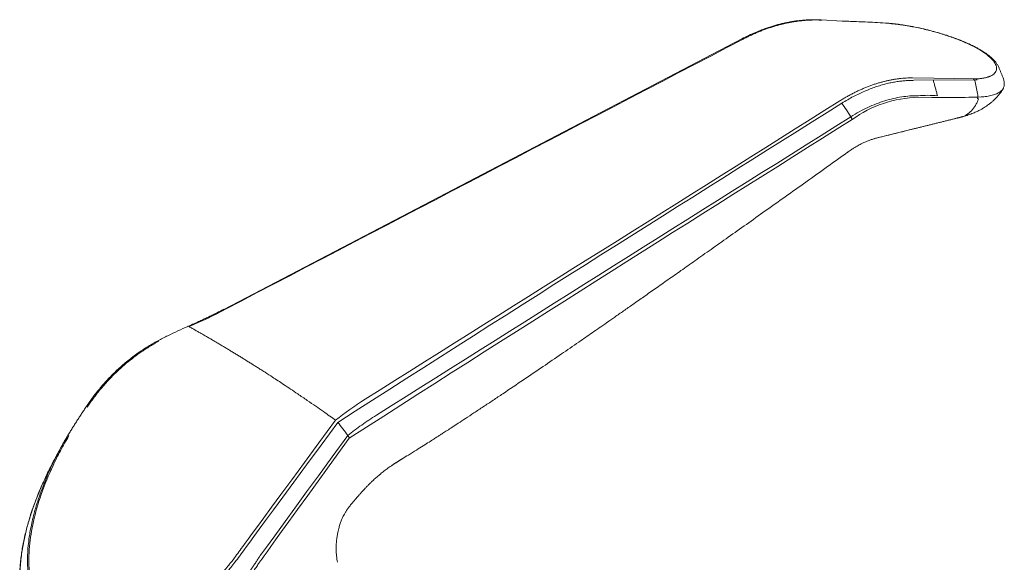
# Model space of a CAD drawing. Header units: millimetres. Extents: x 4119 to 4595, y 1349 to 1685.
# Tile 6 of 8: x 4356 to 4464, y 1485 to 1545. Entities that reach past the tile are written whole.
import ezdxf

# ---------------------------------------------------------------- set-up
doc = ezdxf.new("R2010")
doc.units = ezdxf.units.MM
doc.layers.add('1', color=7, linetype='Continuous', true_color=0xffffff)
doc.layers.add('尺寸线层', color=3, linetype='Continuous', lineweight=18)

msp = doc.modelspace()

# ---------------------------------------------------------------- linework, layer by layer
at = {"layer": '1', "color": 7, "linetype": 'Continuous', "lineweight": 18}
for p, q in [((4446.305, 1544.623), (4443.987, 1544.751)), ((4435.241, 1542.655), (4378.18, 1512.859)), ((4450.344, 1531.79), (4454.166, 1532.736)), ((4446.908, 1530.166), (4446.9, 1530.16))]:
    msp.add_line(p, q, dxfattribs=at)
at = {"layer": '1', "color": 7, "linetype": 'Continuous', "lineweight": 13}
for p, q in [((4461.192, 1538.154), (4460.864, 1538.147)), ((4464.08, 1538.256), (4464.078, 1538.26)), ((4454.696, 1536.218), (4456.171, 1536.207)), ((4461.264, 1536.237), (4461.295, 1536.237)), ((4461.297, 1536.252), (4461.633, 1536.269)), ((4459.325, 1534.018), (4459.334, 1534.02)), ((4378.208, 1512.776), (4376.848, 1512.094))]:
    msp.add_line(p, q, dxfattribs=at)
at = {"layer": '1', "color": 7, "linetype": 'Continuous', "lineweight": 18}
for points, knots in [([(4443.986, 1544.749), (4443.758, 1544.762), (4443.31, 1544.777), (4442.664, 1544.763), (4442.085, 1544.727), (4441.573, 1544.676), (4441.104, 1544.614), (4440.654, 1544.541), (4440.214, 1544.458), (4439.78, 1544.363), (4439.344, 1544.256), (4438.899, 1544.134), (4438.441, 1543.995), (4437.948, 1543.832), (4437.389, 1543.629), (4436.739, 1543.368), (4436.012, 1543.044), (4435.503, 1542.791), (4435.243, 1542.654)], [0, 0, 0, 0, 0.0818204, 0.1594175, 0.2264736, 0.2833046, 0.3361497, 0.3874205, 0.4371182, 0.4854458, 0.534448, 0.5846574, 0.6360752, 0.6893023, 0.7516514, 0.825281, 0.9101767, 1, 1, 1, 1]), ([(4444.082, 1544.722), (4443.963, 1544.728), (4443.723, 1544.739), (4443.359, 1544.744), (4442.99, 1544.739), (4442.616, 1544.725), (4442.238, 1544.7), (4441.855, 1544.664), (4441.468, 1544.619), (4441.077, 1544.562), (4440.683, 1544.495), (4440.285, 1544.417), (4439.884, 1544.328), (4439.482, 1544.229), (4439.076, 1544.118), (4438.669, 1543.996), (4438.261, 1543.863), (4437.851, 1543.72), (4437.441, 1543.565), (4437.03, 1543.4), (4436.62, 1543.224), (4436.209, 1543.037), (4435.8, 1542.841), (4435.528, 1542.701), (4435.392, 1542.631)], [0, 0, 0, 0, 0.0431365, 0.0865703, 0.1302918, 0.174291, 0.2185574, 0.2630801, 0.3078478, 0.3528488, 0.398071, 0.443502, 0.4891289, 0.5349386, 0.5809176, 0.6270522, 0.6733284, 0.7197317, 0.7662478, 0.812862, 0.8595594, 0.9063249, 0.9531435, 1, 1, 1, 1]), ([(4451.099, 1544.406), (4450.705, 1544.428), (4449.954, 1544.467), (4448.885, 1544.519), (4447.921, 1544.562), (4447.071, 1544.595), (4446.543, 1544.614), (4446.301, 1544.623)], [0, 0, 0, 0, 0.2415581, 0.4629973, 0.6643146, 0.8455092, 1, 1, 1, 1]), ([(4446.305, 1544.623), (4446.307, 1544.623), (4446.324, 1544.621), (4446.356, 1544.616), (4446.386, 1544.601), (4446.402, 1544.594)], [0, 0, 0, 0, 0.0487508, 0.5029451, 1, 1, 1, 1]), ([(4451.161, 1544.379), (4451.141, 1544.391), (4451.119, 1544.399), (4451.088, 1544.406), (4451.079, 1544.407), (4451.07, 1544.408)], [0, 0, 0, 0, 0.714509, 0.714509, 1, 1, 1, 1]), ([(4463.551, 1539.543), (4463.512, 1539.637), (4463.419, 1539.821), (4463.232, 1540.083), (4463.012, 1540.334), (4462.766, 1540.571), (4462.502, 1540.792), (4462.251, 1540.982), (4462.014, 1541.146), (4461.795, 1541.289), (4461.575, 1541.424), (4461.315, 1541.575), (4460.978, 1541.759), (4460.54, 1541.98), (4459.988, 1542.236), (4459.309, 1542.521), (4458.576, 1542.798), (4457.811, 1543.059), (4457.037, 1543.298), (4456.192, 1543.534), (4455.283, 1543.759), (4454.322, 1543.966), (4453.444, 1544.126), (4452.665, 1544.244), (4452.032, 1544.325), (4451.637, 1544.362), (4451.46, 1544.377)], [0, 0, 0, 0, 0.0398657, 0.0792257, 0.1157581, 0.1553793, 0.1883762, 0.2179071, 0.2434617, 0.265064, 0.2850596, 0.3082031, 0.3381355, 0.3748459, 0.4183242, 0.4685613, 0.525542, 0.5727125, 0.6236664, 0.6784055, 0.7369245, 0.7992196, 0.8652878, 0.9114658, 0.9593392, 1, 1, 1, 1]), ([(4461.089, 1538.249), (4461.144, 1538.252), (4461.253, 1538.258), (4461.409, 1538.27), (4461.56, 1538.286), (4461.705, 1538.304), (4461.845, 1538.326), (4461.978, 1538.351), (4462.106, 1538.379), (4462.229, 1538.409), (4462.345, 1538.443), (4462.456, 1538.48), (4462.562, 1538.52), (4462.725, 1538.591), (4462.924, 1538.701), (4463.119, 1538.865), (4463.252, 1539.049), (4463.347, 1539.319), (4463.309, 1539.703), (4463.014, 1540.215), (4462.485, 1540.756), (4461.734, 1541.305), (4460.772, 1541.849), (4459.631, 1542.375), (4458.355, 1542.865), (4457.219, 1543.231), (4456.295, 1543.49), (4455.595, 1543.668), (4454.89, 1543.83), (4454.263, 1543.959), (4453.719, 1544.059), (4453.258, 1544.137), (4452.809, 1544.205), (4452.371, 1544.264), (4451.944, 1544.314), (4451.67, 1544.339), (4451.533, 1544.351)], [0, 0, 0, 0, 0.0106904, 0.0213439, 0.0319701, 0.0425784, 0.0531784, 0.0637795, 0.0743909, 0.0850219, 0.0956817, 0.106379, 0.1171227, 0.1279213, 0.1596181, 0.1910414, 0.2221124, 0.2530142, 0.3150377, 0.3776479, 0.4396109, 0.5000611, 0.5605203, 0.6224655, 0.6850692, 0.7471039, 0.7780065, 0.8090815, 0.840499, 0.8721918, 0.8937161, 0.915055, 0.936279, 0.9574611, 0.9786761, 1, 1, 1, 1]), ([(4446.052, 1535.826), (4446.114, 1535.865), (4446.237, 1535.942), (4446.423, 1536.054), (4446.61, 1536.165), (4446.798, 1536.273), (4446.986, 1536.379), (4447.175, 1536.482), (4447.365, 1536.583), (4447.555, 1536.681), (4447.746, 1536.777), (4447.937, 1536.87), (4448.128, 1536.961), (4448.32, 1537.049), (4448.513, 1537.134), (4448.705, 1537.217), (4448.898, 1537.296), (4449.091, 1537.374), (4449.347, 1537.472), (4449.664, 1537.587), (4450.042, 1537.714), (4450.42, 1537.829), (4450.795, 1537.933), (4451.169, 1538.026), (4451.54, 1538.107), (4451.909, 1538.177), (4452.275, 1538.235), (4452.638, 1538.282), (4452.997, 1538.318), (4453.352, 1538.343), (4453.704, 1538.357), (4453.935, 1538.357), (4454.05, 1538.357)], [0, 0, 0, 0, 0.0232496, 0.0465471, 0.069891, 0.0932796, 0.1167112, 0.1401842, 0.1636969, 0.1872475, 0.2108343, 0.2344556, 0.2581096, 0.2817945, 0.3055084, 0.3292497, 0.3530164, 0.3768066, 0.4006187, 0.4473899, 0.494101, 0.5407377, 0.5872859, 0.6337316, 0.6800609, 0.7262604, 0.7723167, 0.8182165, 0.8639472, 0.9094961, 0.954851, 1, 1, 1, 1]), ([(4446.278, 1535.572), (4446.491, 1535.703), (4446.914, 1535.961), (4447.548, 1536.308), (4448.173, 1536.622), (4448.788, 1536.901), (4449.393, 1537.148), (4449.985, 1537.363), (4450.564, 1537.547), (4451.131, 1537.702), (4451.682, 1537.829), (4452.22, 1537.93), (4452.742, 1538.005), (4453.248, 1538.056), (4453.739, 1538.087), (4454.058, 1538.089), (4454.216, 1538.091)], [0, 0, 0, 0, 0.0806644, 0.1599318, 0.2377814, 0.3141981, 0.3891819, 0.4627369, 0.5348665, 0.6055744, 0.6748633, 0.7427356, 0.8091931, 0.8742297, 0.9378351, 1, 1, 1, 1]), ([(4460.768, 1538.241), (4460.79, 1538.226), (4460.812, 1538.207), (4460.853, 1538.163), (4460.871, 1538.138), (4460.905, 1538.081), (4460.919, 1538.051), (4460.942, 1537.987), (4460.952, 1537.953), (4460.958, 1537.919)], [0, 0, 0, 0, 0.25, 0.25, 0.5, 0.5, 0.75, 0.75, 1, 1, 1, 1]), ([(4463.92, 1536.946), (4463.96, 1537.002), (4464.03, 1537.116), (4464.099, 1537.284), (4464.138, 1537.423), (4464.157, 1537.53), (4464.171, 1537.651), (4464.174, 1537.824), (4464.14, 1538.078), (4464.08, 1538.269), (4464.035, 1538.375)], [0, 0, 0, 0, 0.1380816, 0.2686522, 0.3666204, 0.4318816, 0.4873173, 0.6147807, 0.7858802, 1, 1, 1, 1]), ([(4454.674, 1536.398), (4454.083, 1536.404), (4453.479, 1536.36), (4452.253, 1536.169), (4451.631, 1536.023), (4450.381, 1535.632), (4449.753, 1535.388), (4448.501, 1534.805), (4447.878, 1534.466), (4447.262, 1534.083)], [0, 0, 0, 0, 0.25, 0.25, 0.5, 0.5, 0.75, 0.75, 1, 1, 1, 1]), ([(4459.66, 1534.11), (4459.845, 1534.161), (4460.212, 1534.273), (4460.709, 1534.459), (4461.151, 1534.653), (4461.511, 1534.834), (4461.808, 1535.001), (4462.033, 1535.14), (4462.236, 1535.274), (4462.454, 1535.43), (4462.696, 1535.618), (4462.906, 1535.798), (4463.074, 1535.953), (4463.232, 1536.108), (4463.43, 1536.317), (4463.671, 1536.599), (4463.833, 1536.818), (4463.916, 1536.939)], [0, 0, 0, 0, 0.111561, 0.2245912, 0.3185173, 0.3979417, 0.4633494, 0.5155032, 0.5521677, 0.6028427, 0.6670873, 0.7265281, 0.7602715, 0.7964397, 0.8491767, 0.9190391, 1, 1, 1, 1]), ([(4461.206, 1536.048), (4461.221, 1536.077), (4461.234, 1536.109), (4461.254, 1536.178), (4461.262, 1536.215), (4461.27, 1536.29), (4461.271, 1536.328), (4461.267, 1536.404), (4461.262, 1536.441), (4461.254, 1536.476)], [0, 0, 0, 0, 0.25, 0.25, 0.5, 0.5, 0.75, 0.75, 1, 1, 1, 1]), ([(4447.262, 1534.083), (4447.279, 1534.057), (4447.295, 1534.03), (4447.324, 1533.976), (4447.338, 1533.948), (4447.361, 1533.893), (4447.371, 1533.865), (4447.388, 1533.812), (4447.394, 1533.786), (4447.399, 1533.76)], [0, 0, 0, 0, 0.25, 0.25, 0.5, 0.5, 0.75, 0.75, 1, 1, 1, 1]), ([(4454.192, 1532.743), (4454.313, 1532.774), (4454.557, 1532.835), (4454.923, 1532.925), (4455.29, 1533.017), (4455.658, 1533.108), (4456.027, 1533.2), (4456.398, 1533.291), (4456.771, 1533.384), (4457.144, 1533.476), (4457.519, 1533.569), (4457.896, 1533.662), (4458.274, 1533.756), (4458.525, 1533.818), (4458.651, 1533.849)], [0, 0, 0, 0, 0.0787545, 0.1583235, 0.2387128, 0.3199279, 0.4019744, 0.4848575, 0.5685823, 0.6531539, 0.738577, 0.8248561, 0.9119957, 1, 1, 1, 1]), ([(4459.246, 1533.998), (4459.23, 1533.994), (4459.188, 1533.983), (4459.117, 1533.965), (4459.032, 1533.944), (4458.943, 1533.922), (4458.849, 1533.899), (4458.752, 1533.875), (4458.685, 1533.858), (4458.651, 1533.849)], [0, 0, 0, 0, 0.0860204, 0.2301792, 0.3775899, 0.5282601, 0.6822054, 0.8394454, 1, 1, 1, 1]), ([(4450.197, 1531.754), (4450.529, 1531.836), (4451.196, 1532), (4452.191, 1532.246), (4453.188, 1532.493), (4453.858, 1532.66), (4454.192, 1532.743)], [0, 0, 0, 0, 0.2480592, 0.4989907, 0.7504269, 1, 1, 1, 1]), ([(4446.887, 1530.151), (4447.023, 1530.249), (4447.277, 1530.424), (4447.63, 1530.649), (4447.932, 1530.827), (4448.182, 1530.966), (4448.382, 1531.07), (4448.553, 1531.155), (4448.729, 1531.238), (4448.942, 1531.334), (4449.211, 1531.445), (4449.533, 1531.565), (4449.905, 1531.684), (4450.165, 1531.753), (4450.303, 1531.784)], [0, 0, 0, 0, 0.1200242, 0.2244851, 0.3135848, 0.3874812, 0.4462992, 0.4901436, 0.5343078, 0.5948649, 0.6717712, 0.7649715, 0.8744026, 1, 1, 1, 1]), ([(4397.844, 1496.387), (4398.072, 1496.526), (4398.593, 1496.847), (4399.365, 1497.329), (4400.121, 1497.805), (4400.756, 1498.208), (4401.269, 1498.535), (4401.662, 1498.787), (4401.941, 1498.966), (4402.146, 1499.098), (4402.416, 1499.272), (4402.817, 1499.53), (4403.381, 1499.896), (4404.061, 1500.339), (4404.86, 1500.861), (4405.781, 1501.467), (4406.795, 1502.137), (4407.855, 1502.841), (4409.335, 1503.83), (4411.17, 1505.064), (4413.322, 1506.525), (4415.351, 1507.913), (4416.908, 1508.985), (4418.032, 1509.763), (4418.778, 1510.28), (4419.554, 1510.819), (4420.387, 1511.4), (4421.286, 1512.026), (4422.249, 1512.699), (4423.314, 1513.445), (4424.487, 1514.268), (4425.772, 1515.17), (4427.137, 1516.13), (4428.58, 1517.146), (4430.167, 1518.265), (4431.904, 1519.491), (4433.797, 1520.83), (4435.788, 1522.241), (4437.877, 1523.725), (4440.066, 1525.281), (4442.352, 1526.91), (4444.642, 1528.545), (4446.168, 1529.637), (4446.9, 1530.16)], [0, 0, 0, 0, 0.0128725, 0.0295893, 0.0440098, 0.0561507, 0.066021, 0.0735102, 0.0788173, 0.0821622, 0.0854168, 0.0945295, 0.1055614, 0.1185112, 0.1345136, 0.1527166, 0.1731207, 0.1947807, 0.2160255, 0.2618364, 0.3054202, 0.3467675, 0.3858733, 0.4011564, 0.4161229, 0.4319733, 0.4491872, 0.4677627, 0.4876987, 0.5089943, 0.5339892, 0.5606302, 0.5889209, 0.6188665, 0.6504692, 0.6876958, 0.7269835, 0.7683317, 0.8117405, 0.8572101, 0.9047404, 0.9543312, 1, 1, 1, 1]), ([(4374.231, 1510.979), (4373.866, 1510.821), (4373.133, 1510.492), (4372.03, 1509.961), (4371.298, 1509.586), (4370.932, 1509.393)], [0, 0, 0, 0, 0.3333962, 0.6667294, 1, 1, 1, 1]), ([(4374.363, 1510.953), (4374.48, 1510.888), (4374.713, 1510.757), (4375.063, 1510.558), (4375.415, 1510.358), (4375.768, 1510.156), (4376.121, 1509.953), (4376.476, 1509.747), (4376.831, 1509.54), (4377.187, 1509.331), (4377.544, 1509.12), (4377.902, 1508.908), (4378.261, 1508.694), (4378.621, 1508.478), (4378.981, 1508.26), (4379.342, 1508.041), (4379.704, 1507.82), (4380.067, 1507.597), (4380.43, 1507.372), (4380.795, 1507.145), (4381.159, 1506.917), (4381.525, 1506.687), (4381.892, 1506.455), (4382.293, 1506.2), (4382.849, 1505.844), (4383.683, 1505.304), (4384.883, 1504.515), (4386.158, 1503.661), (4387.348, 1502.85), (4388.29, 1502.201), (4389.123, 1501.621), (4389.848, 1501.112), (4390.295, 1500.795), (4390.5, 1500.65)], [0, 0, 0, 0, 0.0227255, 0.0454512, 0.0681772, 0.0909034, 0.1136297, 0.1363563, 0.159083, 0.1818099, 0.204537, 0.2272642, 0.2499916, 0.272719, 0.2954466, 0.3181742, 0.3409019, 0.3636297, 0.3863574, 0.4090852, 0.431813, 0.4545407, 0.4772683, 0.4999959, 0.5290813, 0.5804454, 0.6540881, 0.7500088, 0.8134337, 0.8701451, 0.9201433, 0.9634282, 1, 1, 1, 1]), ([(4370.953, 1509.402), (4370.524, 1509.174), (4369.678, 1508.686), (4368.472, 1507.867), (4367.338, 1506.981), (4366.296, 1506.051), (4365.343, 1505.087), (4364.479, 1504.099), (4363.711, 1503.117), (4363.248, 1502.454), (4363.035, 1502.133)], [0, 0, 0, 0, 0.1344489, 0.2709514, 0.4034488, 0.5319787, 0.6565348, 0.777099, 0.8936602, 1, 1, 1, 1]), ([(4371.021, 1509.339), (4370.929, 1509.289), (4370.747, 1509.189), (4370.476, 1509.035), (4370.207, 1508.877), (4369.942, 1508.715), (4369.679, 1508.55), (4369.419, 1508.382), (4368.952, 1508.069), (4368.286, 1507.593), (4367.445, 1506.924), (4366.574, 1506.158), (4365.677, 1505.276), (4364.951, 1504.472), (4364.424, 1503.836), (4364.083, 1503.404), (4363.753, 1502.965), (4363.436, 1502.521), (4363.233, 1502.22), (4363.133, 1502.07)], [0, 0, 0, 0, 0.028966, 0.0578748, 0.0867247, 0.1155139, 0.1442405, 0.1729027, 0.201499, 0.3004405, 0.3997492, 0.4993525, 0.6212283, 0.7474876, 0.7984725, 0.8492274, 0.899741, 0.950002, 1, 1, 1, 1]), ([(4371.021, 1509.339), (4371.01, 1509.353), (4371, 1509.366), (4370.982, 1509.386), (4370.974, 1509.393), (4370.961, 1509.403), (4370.956, 1509.405), (4370.952, 1509.404), (4370.952, 1509.404), (4370.952, 1509.404)], [0, 0, 0, 0, 0.3199296, 0.3199296, 0.6398592, 0.6398592, 0.9597889, 0.9597889, 1, 1, 1, 1]), ([(4360.627, 1498.315), (4360.61, 1498.285), (4360.522, 1498.131), (4360.366, 1497.85), (4360.16, 1497.473), (4359.959, 1497.093), (4359.762, 1496.711), (4359.57, 1496.327), (4359.261, 1495.692), (4358.853, 1494.803), (4358.379, 1493.665), (4357.96, 1492.543), (4357.524, 1491.225), (4357.114, 1489.727), (4356.822, 1488.26), (4356.609, 1486.685), (4356.529, 1485.187), (4356.616, 1483.643), (4356.816, 1482.367), (4357.125, 1481.234), (4357.56, 1480.168), (4358.079, 1479.262), (4358.705, 1478.446), (4359.392, 1477.757), (4360.195, 1477.16), (4361.081, 1476.681), (4361.98, 1476.351), (4363.014, 1476.098), (4364.124, 1475.967), (4365.377, 1475.986), (4366.696, 1476.158), (4367.991, 1476.479), (4369.346, 1476.95), (4370.424, 1477.418), (4371.367, 1477.9), (4372.279, 1478.414), (4373.495, 1479.195), (4374.728, 1480.139), (4375.736, 1481.014), (4376.422, 1481.653), (4377.122, 1482.343), (4377.65, 1482.901), (4378.054, 1483.349), (4378.285, 1483.613), (4378.598, 1483.977), (4378.987, 1484.448), (4379.447, 1485.029), (4379.971, 1485.725), (4380.329, 1486.238), (4390.741, 1500.406)], [0, 0, 0, 0, 0.0019045, 0.0098912, 0.0178824, 0.025878, 0.0338775, 0.041881, 0.0498882, 0.0734832, 0.0968764, 0.1197316, 0.1418496, 0.1770042, 0.2106855, 0.231712, 0.2746807, 0.3055184, 0.3336354, 0.36277, 0.3884655, 0.4178073, 0.4413424, 0.4673105, 0.4930683, 0.5189644, 0.5448202, 0.5655525, 0.597711, 0.6249846, 0.652423, 0.6870017, 0.7114016, 0.7427756, 0.7591332, 0.7752732, 0.8052355, 0.8440455, 0.8648668, 0.8814358, 0.8972575, 0.9204295, 0.9245737, 0.9311256, 0.9400854, 0.9514533, 0.9652294, 0.9814127, 1, 1, 1, 1]), ([(4390.5, 1500.65), (4380.103, 1486.513), (4379.817, 1486.098), (4379.327, 1485.424), (4378.676, 1484.575), (4377.958, 1483.708), (4376.914, 1482.549), (4375.621, 1481.271), (4373.757, 1479.71), (4371.604, 1478.264), (4369.531, 1477.26), (4367.836, 1476.687), (4366.169, 1476.291), (4364.193, 1476.143), (4362.404, 1476.435), (4361.137, 1476.907), (4360.188, 1477.419), (4359.265, 1478.145), (4358.108, 1479.459), (4357.166, 1481.384), (4356.683, 1484.011), (4356.704, 1486.667), (4357.167, 1489.535), (4358.037, 1492.537), (4358.997, 1494.876), (4359.77, 1496.464), (4360.196, 1497.286), (4360.642, 1498.104), (4360.958, 1498.649), (4361.113, 1498.916)], [0, 0, 0, 0, 0.0126223, 0.0281084, 0.0464585, 0.0723529, 0.0910921, 0.1341658, 0.1751321, 0.230561, 0.285953, 0.3148738, 0.343747, 0.3976325, 0.4496745, 0.4751549, 0.5001179, 0.5327597, 0.5662348, 0.6351943, 0.689909, 0.7492897, 0.8052588, 0.8658914, 0.9310368, 0.9480189, 0.9649461, 0.9827734, 1, 1, 1, 1]), ([(4395.002, 1501.196), (4394.445, 1500.844), (4393.904, 1500.482), (4392.854, 1499.738), (4392.346, 1499.356), (4391.857, 1498.966)], [0, 0, 0, 0, 0.5, 0.5, 1, 1, 1, 1]), ([(4355.754, 1482.027), (4355.792, 1481.528), (4355.915, 1480.59), (4356.243, 1479.283), (4356.726, 1478.037), (4357.36, 1476.923), (4358.083, 1476.018), (4358.744, 1475.385), (4359.281, 1474.968), (4359.886, 1474.566), (4360.694, 1474.131), (4361.849, 1473.706), (4363.082, 1473.447), (4364.404, 1473.341), (4365.71, 1473.386), (4366.942, 1473.56), (4367.943, 1473.779), (4368.741, 1474.003), (4369.449, 1474.239), (4370.337, 1474.576), (4371.342, 1475.026), (4372.397, 1475.583), (4373.554, 1476.266), (4374.905, 1477.174), (4376.191, 1478.198), (4377.244, 1479.141), (4378.066, 1479.939), (4378.88, 1480.799), (4379.574, 1481.589), (4380.274, 1482.432), (4380.871, 1483.204), (4381.389, 1483.919), (4381.726, 1484.406), (4382.016, 1484.839), (4382.19, 1485.111), (4392.002, 1498.654)], [0, 0, 0, 0, 0.0434703, 0.0835915, 0.1237142, 0.1700484, 0.2085211, 0.2391147, 0.2618207, 0.2766335, 0.3116629, 0.3524174, 0.3954461, 0.4296941, 0.4728903, 0.5102161, 0.5352483, 0.5577516, 0.5777274, 0.5951761, 0.6331858, 0.6636913, 0.6866991, 0.7349895, 0.78509, 0.8074482, 0.838071, 0.8682657, 0.8928962, 0.913773, 0.9469234, 0.9627761, 0.9769061, 0.9893139, 1, 1, 1, 1]), ([(4361.113, 1498.916), (4361.096, 1498.926), (4361.081, 1498.934), (4361.054, 1498.949), (4361.042, 1498.955), (4361.024, 1498.964), (4361.017, 1498.967), (4361.012, 1498.97), (4361.01, 1498.97), (4361.01, 1498.971)], [0, 0, 0, 0, 0.2971216, 0.2971216, 0.5942433, 0.5942433, 0.8913649, 0.8913649, 1, 1, 1, 1]), ([(4391.857, 1498.966), (4382.067, 1485.529), (4382.056, 1485.514), (4382.041, 1485.491), (4382.025, 1485.465), (4382.009, 1485.437), (4381.997, 1485.418), (4381.992, 1485.409)], [0, 0, 0, 0, 0.1747264, 0.3614859, 0.5605718, 0.7802377, 1, 1, 1, 1]), ([(4391.857, 1498.966), (4391.866, 1498.953), (4391.888, 1498.923), (4391.921, 1498.871), (4391.956, 1498.806), (4391.986, 1498.731), (4391.997, 1498.679), (4392.002, 1498.654)], [0, 0, 0, 0, 0.132093, 0.2988841, 0.5003136, 0.7522618, 1, 1, 1, 1]), ([(4381.992, 1485.409), (4381.919, 1485.296), (4381.775, 1485.07), (4381.553, 1484.734), (4381.328, 1484.402), (4381.099, 1484.072), (4380.866, 1483.745), (4380.629, 1483.421), (4380.388, 1483.1), (4380.143, 1482.782), (4379.895, 1482.468), (4379.643, 1482.157), (4379.387, 1481.85), (4379.127, 1481.546), (4378.864, 1481.247), (4378.597, 1480.951), (4377.91, 1480.208), (4376.758, 1479.07), (4375.072, 1477.651), (4373.298, 1476.403), (4371.811, 1475.553), (4370.664, 1475.004), (4369.611, 1474.56), (4368.287, 1474.106), (4366.703, 1473.741), (4365.402, 1473.595), (4364.387, 1473.579), (4363.701, 1473.617), (4362.973, 1473.701), (4362.027, 1473.88), (4360.859, 1474.257), (4359.892, 1474.759), (4359.037, 1475.349), (4358.154, 1476.123), (4357.354, 1477.158), (4356.776, 1478.221), (4356.299, 1479.357), (4355.921, 1480.803), (4355.738, 1482.474), (4355.729, 1484.074), (4355.86, 1485.64), (4356.08, 1486.97), (4356.291, 1487.954), (4356.46, 1488.644), (4356.648, 1489.335), (4356.855, 1490.028), (4357.081, 1490.72), (4357.324, 1491.413), (4357.585, 1492.103), (4357.862, 1492.793), (4358.154, 1493.479), (4358.462, 1494.163), (4358.783, 1494.843), (4359.119, 1495.519), (4359.468, 1496.19), (4359.759, 1496.725), (4359.933, 1497.036), (4359.984, 1497.127)], [0, 0, 0, 0, 0.0068902, 0.01378, 0.0206696, 0.0275589, 0.0344479, 0.0413368, 0.0482255, 0.0551139, 0.0620022, 0.0688904, 0.0757784, 0.0826663, 0.0895542, 0.096442, 0.1033299, 0.1420615, 0.1807937, 0.2195305, 0.2582744, 0.2744619, 0.2906103, 0.3229382, 0.3552229, 0.3875124, 0.4037829, 0.4198616, 0.432082, 0.4522366, 0.4845751, 0.5168737, 0.5294856, 0.5590772, 0.6013143, 0.6224759, 0.6435724, 0.6857198, 0.7205563, 0.7490328, 0.7824251, 0.8123058, 0.8253354, 0.838364, 0.8513915, 0.8644179, 0.8774438, 0.8904691, 0.9034941, 0.9165188, 0.9295432, 0.9425671, 0.9555909, 0.9686149, 0.9816391, 0.9946638, 1, 1, 1, 1]), ([(4359.992, 1497.141), (4359.932, 1497.035), (4359.763, 1496.732), (4359.486, 1496.221), (4359.274, 1495.816), (4359.168, 1495.608)], [0, 0, 0, 0, 0.2098214, 0.5976233, 1, 1, 1, 1]), ([(4395.329, 1494.626), (4395.47, 1494.744), (4395.754, 1494.974), (4396.186, 1495.3), (4396.493, 1495.514), (4396.652, 1495.621)], [0, 0, 0, 0, 0.3335612, 0.6639101, 1, 1, 1, 1]), ([(4358.326, 1493.859), (4358.324, 1493.855), (4358.186, 1493.549), (4357.931, 1492.965), (4357.558, 1492.046), (4357.218, 1491.134), (4356.919, 1490.249), (4356.684, 1489.486), (4356.49, 1488.789), (4356.314, 1488.094), (4356.155, 1487.386), (4356.018, 1486.676), (4355.907, 1485.985), (4355.817, 1485.29), (4355.752, 1484.592), (4355.711, 1483.881), (4355.7, 1483.132), (4355.715, 1482.518), (4355.744, 1482.153), (4355.754, 1482.054)], [0, 0, 0, 0, 0.0011294, 0.0772294, 0.1473551, 0.2315544, 0.3051225, 0.3680536, 0.4218313, 0.4787706, 0.5416205, 0.5991298, 0.6573481, 0.7161714, 0.7758096, 0.8363836, 0.900473, 0.9729079, 1, 1, 1, 1]), ([(4391.862, 1490.927), (4391.942, 1491.027), (4392.111, 1491.237), (4392.359, 1491.539), (4392.573, 1491.794), (4392.759, 1492.014), (4392.934, 1492.217), (4393.125, 1492.436), (4393.343, 1492.68), (4393.564, 1492.923), (4393.751, 1493.123), (4393.884, 1493.264), (4393.993, 1493.376), (4394.096, 1493.482), (4394.213, 1493.6), (4394.374, 1493.761), (4394.622, 1494), (4394.956, 1494.308), (4395.219, 1494.535), (4395.367, 1494.658)], [0, 0, 0, 0, 0.0678017, 0.1470069, 0.2193872, 0.2830973, 0.3361085, 0.3830229, 0.4475597, 0.5267554, 0.5750697, 0.6073658, 0.6361467, 0.6654922, 0.6955438, 0.7411374, 0.8077053, 0.8943844, 1, 1, 1, 1]), ([(4390.711, 1484.986), (4390.668, 1485.217), (4390.603, 1485.682), (4390.565, 1486.362), (4390.577, 1486.99), (4390.625, 1487.538), (4390.693, 1488.002), (4390.77, 1488.384), (4390.845, 1488.688), (4390.935, 1489.011), (4391.052, 1489.365), (4391.201, 1489.742), (4391.347, 1490.063), (4391.458, 1490.279), (4391.546, 1490.438), (4391.619, 1490.562), (4391.689, 1490.676), (4391.755, 1490.775), (4391.807, 1490.852), (4391.852, 1490.913), (4391.869, 1490.936), (4391.874, 1490.943)], [0, 0, 0, 0, 0.0935242, 0.1874959, 0.2716228, 0.3456924, 0.4096029, 0.4633379, 0.5069429, 0.5416795, 0.6085798, 0.6754289, 0.7373982, 0.7956469, 0.8284735, 0.8646009, 0.9039233, 0.9394376, 0.9672604, 0.9879217, 1, 1, 1, 1])]:
    msp.add_open_spline(points, degree=3, knots=knots, dxfattribs=at)
at = {"layer": '1', "color": 7, "linetype": 'Continuous', "lineweight": 13}
msp.add_open_spline([(4441.133, 1544.613), (4441.077, 1544.588), (4441.018, 1544.564), (4440.957, 1544.541)], degree=3, dxfattribs=at)
for points, knots in [([(4438.68, 1544.052), (4438.703, 1544.052), (4438.725, 1544.053), (4438.799, 1544.057), (4438.851, 1544.061), (4438.902, 1544.065)], [0, 0, 0, 0, 0.2973555, 0.2973555, 1, 1, 1, 1]), ([(4461.662, 1536.265), (4461.747, 1536.271), (4461.83, 1536.278), (4462.141, 1536.309), (4462.357, 1536.34), (4462.752, 1536.42), (4462.933, 1536.468), (4463.262, 1536.58), (4463.41, 1536.644), (4463.672, 1536.787), (4463.787, 1536.867), (4463.928, 1536.996), (4463.97, 1537.04), (4464.007, 1537.085)], [0, 0, 0, 0, 0.0732818, 0.0732818, 0.2795443, 0.2795443, 0.4858069, 0.4858069, 0.6920694, 0.6920694, 0.8983319, 0.8983319, 1, 1, 1, 1]), ([(4456.894, 1536.202), (4456.827, 1536.203), (4456.761, 1536.203), (4456.52, 1536.206), (4456.346, 1536.209), (4456.171, 1536.213)], [0, 0, 0, 0, 0.2761441, 0.2761441, 1, 1, 1, 1]), ([(4461.265, 1536.247), (4461.053, 1536.24), (4460.84, 1536.234), (4460.122, 1536.215), (4459.615, 1536.205), (4458.593, 1536.194), (4458.078, 1536.193), (4457.339, 1536.197), (4457.117, 1536.199), (4456.894, 1536.202)], [0, 0, 0, 0, 0.1485828, 0.1485828, 0.4992036, 0.4992036, 0.8498245, 0.8498245, 1, 1, 1, 1]), ([(4459.428, 1534.044), (4459.482, 1534.059), (4459.535, 1534.076), (4459.791, 1534.169), (4459.985, 1534.273), (4460.349, 1534.536), (4460.517, 1534.694), (4460.824, 1535.06), (4460.964, 1535.27), (4461.148, 1535.619), (4461.205, 1535.741), (4461.282, 1535.928), (4461.305, 1535.99), (4461.328, 1536.052)], [0, 0, 0, 0, 0.0646535, 0.0646535, 0.3149729, 0.3149729, 0.5652923, 0.5652923, 0.8156117, 0.8156117, 0.9407714, 0.9407714, 1, 1, 1, 1])]:
    msp.add_open_spline(points, degree=3, knots=knots, dxfattribs=at)
at = {"layer": '1', "color": 7, "linetype": 'Continuous', "lineweight": 18}
for points, degree in [([(4451.46, 1544.378), (4451.066, 1544.408)], 1), ([(4435.392, 1542.632), (4416.366, 1532.699), (4397.341, 1522.766), (4378.316, 1512.834)], 3), ([(4463.563, 1539.523), (4463.561, 1539.528), (4463.558, 1539.533), (4463.556, 1539.539)], 3), ([(4464.038, 1538.369), (4463.561, 1539.528)], 1), ([(4464.04, 1538.364), (4464.045, 1538.35), (4464.051, 1538.336), (4464.056, 1538.323)], 3), ([(4456.814, 1536.388), (4456.357, 1538.075)], 1), ([(4460.958, 1537.919), (4461.057, 1537.438), (4461.155, 1536.957), (4461.254, 1536.476)], 3), ([(4390.741, 1500.406), (4411.432, 1513.668), (4428.855, 1524.62), (4446.278, 1535.572)], 3), ([(4393.774, 1502.966), (4411.2, 1513.919), (4428.626, 1524.873), (4446.052, 1535.827)], 3), ([(4446.278, 1535.572), (4446.606, 1535.076), (4446.934, 1534.58), (4447.262, 1534.083)], 3), ([(4392.002, 1498.654), (4412.557, 1511.836), (4429.978, 1522.799), (4447.398, 1533.761)], 3), ([(4447.262, 1534.084), (4429.843, 1523.121), (4412.423, 1512.159), (4395.003, 1501.196)], 3), ([(4459.137, 1533.971), (4459.3, 1534.011)], 1), ([(4459.3, 1534.011), (4459.642, 1534.102)], 1), ([(4449.82, 1531.653), (4449.946, 1531.689), (4450.072, 1531.721), (4450.197, 1531.754)], 3), ([(4378.204, 1512.871), (4376.294, 1511.872), (4374.236, 1510.981)], 2), ([(4378.316, 1512.834), (4377.049, 1512.172), (4375.727, 1511.544), (4374.363, 1510.953)], 3), ([(4374.262, 1510.993), (4374.231, 1510.979)], 1), ([(4390.5, 1500.65), (4391.52, 1501.46), (4392.613, 1502.236), (4393.774, 1502.966)], 3), ([(4363.053, 1502.163), (4361.997, 1500.575), (4360.997, 1498.951)], 2), ([(4391.857, 1498.966), (4391.485, 1499.446), (4391.113, 1499.926), (4390.741, 1500.406)], 3), ([(4361.013, 1498.968), (4360.633, 1498.315)], 1), ([(4359.947, 1497.069), (4359.898, 1496.975), (4359.844, 1496.877)], 2), ([(4396.631, 1495.607), (4397.233, 1496.011), (4397.855, 1496.392)], 2), ([(4391.862, 1490.927), (4391.874, 1490.942), (4391.886, 1490.957), (4391.898, 1490.972)], 3)]:
    msp.add_open_spline(points, degree=degree, dxfattribs=at)
msp.add_rational_spline([(4459.64, 1534.101), (4459.647, 1534.103), (4459.654, 1534.105), (4459.661, 1534.107)], [1.03106876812, 1.03070954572, 1.03035343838, 1.03000044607], degree=3, dxfattribs=at)
at = {"layer": '尺寸线层', "color": 7}
for p, q in [((4454.05, 1538.357), (4461.089, 1538.249)), ((4454.216, 1538.091), (4460.864, 1538.147))]:
    msp.add_line(p, q, dxfattribs=at)
for centre, radius, start, end in [((4454.928, 1523.466), 12.754, 91.04197, 126.18017), ((4455.683, 1524.007), 12.432, 84.77929, 94.65525)]:
    msp.add_arc(centre, radius, start, end, dxfattribs=at)

doc.saveas('drawing.dxf')
